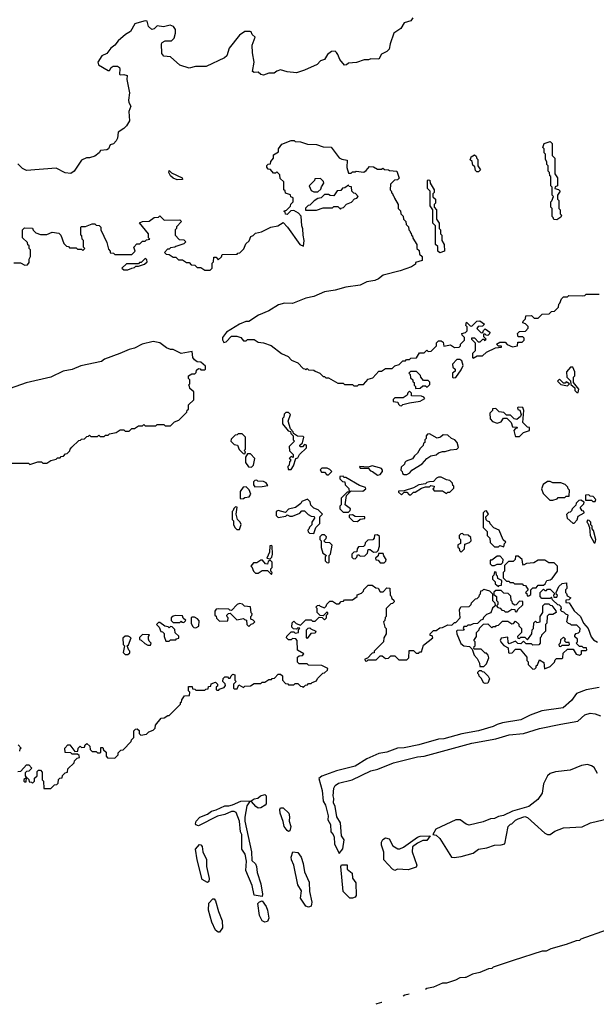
# Model space of a CAD drawing. Extents: x 2106670 to 2323771, y 35271 to 224896.
# Tile 27 of 256: x 2149529 to 2153872, y 43657 to 51066. Entities that reach past the tile are written whole.
import ezdxf

# ---------------------------------------------------------------- set-up
doc = ezdxf.new("R2010")
doc.units = 0

msp = doc.modelspace()

# ---------------------------------------------------------------- linework, layer by layer
at = {"layer": '0CON20XD'}
for points in [[(2152491.2, 51078.8), (2152475, 51056.7), (2152425, 51042.5), (2152399.3, 51000.7), (2152347.5, 50965), (2152320, 50885), (2152312.5, 50845), (2152295, 50827.5), (2152253.6, 50806.4), (2152235, 50770), (2152175, 50772.5), (2152157, 50763), (2152125, 50762.5), (2152065, 50743.3), (2152005, 50737.5), (2151990, 50725), (2151975, 50723.3), (2151940, 50765), (2151926.7, 50805), (2151915, 50820), (2151905, 50830), (2151877, 50827), (2151847.5, 50805), (2151825, 50767.5), (2151795, 50756.7), (2151770.9, 50729.1), (2151675, 50686.7), (2151615, 50666.7), (2151545, 50673.3), (2151495, 50687.5), (2151465, 50677.5), (2151445, 50662.5), (2151405, 50662.5), (2151365, 50647.5), (2151345, 50652.5), (2151325, 50670), (2151295, 50667.5), (2151282.5, 50675), (2151296.2, 50745), (2151283.2, 50816.8), (2151280, 50875), (2151304, 50934), (2151280, 50955), (2151273.3, 50973.3), (2151266.4, 50976.4), (2151224.3, 50975.7), (2151185, 50949.2), (2151107.7, 50852.3), (2151088.8, 50795), (2151072.3, 50777.7), (2150935, 50714), (2150852.7, 50712.7), (2150805, 50700.6), (2150734.4, 50724.4), (2150666.1, 50786.1), (2150615, 50792.5), (2150601.2, 50811.2), (2150596.4, 50883.6), (2150603.8, 50895), (2150625, 50905.8), (2150672.3, 50907.7), (2150693.9, 50926.1), (2150703.3, 50965), (2150703, 50993), (2150687.5, 51015), (2150663.6, 51023.6), (2150611.7, 51011.7), (2150565, 51020), (2150543.2, 50996.8), (2150525, 50993.1), (2150499.4, 51015), (2150490, 51055), (2150475, 51056.2), (2150410.7, 51039.3), (2150397.5, 51035), (2150364.2, 50975.8), (2150325.9, 50954.1), (2150272.3, 50907.7), (2150245, 50873.3), (2150215, 50852.5), (2150185, 50812.5), (2150147.5, 50795), (2150117.5, 50745), (2150122.5, 50725), (2150196.7, 50683.3), (2150206.4, 50683.6), (2150218, 50705), (2150233.8, 50715), (2150266.2, 50715), (2150280.8, 50705), (2150284.2, 50695), (2150280, 50655), (2150285, 50650), (2150315, 50652.5), (2150340, 50645), (2150337.5, 50615), (2150356.7, 50515), (2150349.3, 50459.3), (2150352, 50442), (2150367.5, 50415), (2150352.5, 50375), (2150357.5, 50305), (2150335, 50267.5), (2150315, 50247.5), (2150270, 50220), (2150267.1, 50175), (2150256.8, 50153.2), (2150235, 50132.5), (2150210, 50125), (2150197.5, 50095), (2150185, 50087.5), (2150138.3, 50081.7), (2150127.5, 50065), (2150095, 50040), (2150055, 50027.5), (2150033, 50027), (2149995, 50010), (2149940, 49925), (2149915, 49907.5), (2149873, 49913), (2149805, 49947.5), (2149580.7, 49930.7), (2149550, 49945), (2149515, 49980)], [(2149485, 49237.5), (2149535, 49236), (2149567.5, 49217.5), (2149589.3, 49220.7), (2149601.7, 49238.3), (2149600, 49265), (2149610, 49285), (2149610, 49335), (2149600, 49345), (2149600, 49365), (2149591.7, 49371.7), (2149588.3, 49388.3), (2149550, 49425), (2149550, 49485), (2149565, 49500), (2149625, 49497.5), (2149631.7, 49481.7), (2149651.7, 49461.7), (2149685, 49450), (2149735, 49450), (2149775, 49467.5), (2149825, 49460), (2149840, 49445), (2149861.7, 49381.7), (2149881.7, 49361.7), (2149898.3, 49358.3), (2149905, 49350), (2149955, 49350), (2149965, 49340), (2149995, 49340), (2150005, 49330), (2150020, 49345), (2150010, 49355), (2150010, 49405), (2150000, 49415), (2149998.3, 49438.3), (2149990, 49445), (2149990, 49505), (2149995, 49510), (2150025, 49510), (2150075, 49530), (2150095, 49530), (2150105, 49520), (2150128.3, 49518.3), (2150140, 49505), (2150140, 49485), (2150185, 49390), (2150198.3, 49338.3), (2150210, 49325), (2150211.7, 49311.7), (2150235, 49310), (2150245, 49300), (2150375, 49300), (2150400, 49325), (2150390, 49355), (2150411.7, 49378.3), (2150435, 49380), (2150455, 49400), (2150475, 49400), (2150485, 49410), (2150510, 49415), (2150500, 49425), (2150500, 49455), (2150431.7, 49538.3), (2150455, 49547.5), (2150505, 49550), (2150541.7, 49578.3), (2150575, 49580), (2150585, 49590), (2150618.3, 49558.3), (2150735, 49560), (2150748.3, 49548.3), (2150711.7, 49508.3), (2150710, 49495), (2150700, 49485), (2150700, 49445), (2150731.7, 49411.7), (2150765, 49410), (2150780, 49395), (2150765, 49380), (2150705, 49360), (2150697, 49353), (2150665, 49350), (2150655, 49340), (2150641.7, 49338.3), (2150620, 49315), (2150631.7, 49301.7), (2150655, 49300), (2150685, 49280), (2150705, 49280), (2150725, 49260), (2150755, 49260), (2150785, 49240), (2150805, 49240), (2150821.7, 49221.7), (2150848.3, 49218.3), (2150865, 49200), (2150895, 49200), (2150925, 49180), (2150965, 49180), (2150980, 49195), (2150980, 49235), (2150990, 49245), (2150991.7, 49278.3), (2151008.3, 49278.3), (2151025, 49260), (2151048.3, 49281.7), (2151055, 49300), (2151168.3, 49301.7), (2151171.7, 49308.3), (2151188.3, 49311.7), (2151218.3, 49341.7), (2151231.7, 49378.3), (2151258.3, 49401.7), (2151270, 49435), (2151288.3, 49441.7), (2151305, 49460), (2151351.7, 49468.3), (2151420, 49505), (2151474.2, 49515.8), (2151515, 49540), (2151547.5, 49505), (2151640, 49375), (2151668.3, 49361.7), (2151672.5, 49405), (2151663.3, 49445), (2151661.7, 49491.7), (2151653.3, 49515), (2151648.3, 49588.3), (2151630, 49610), (2151595, 49630), (2151571.7, 49628.3), (2151545, 49600), (2151531.7, 49601.7), (2151528.3, 49618.3), (2151520, 49625), (2151538.3, 49631.7), (2151568.3, 49661.7), (2151571.7, 49678.3), (2151590, 49695), (2151590, 49725), (2151571.7, 49731.7), (2151568.3, 49748.3), (2151531.7, 49761.7), (2151528.3, 49778.3), (2151520, 49785), (2151520, 49845), (2151491.7, 49871.7), (2151488.3, 49898.3), (2151465, 49920), (2151455, 49910), (2151441.7, 49911.7), (2151418.3, 49938.3), (2151401.7, 49941.7), (2151390, 49955), (2151391.7, 49968.3), (2151401.7, 49978.3), (2151418.3, 49981.7), (2151421.7, 49998.3), (2151440, 50025), (2151441.7, 50048.3), (2151478.3, 50071.7), (2151480, 50095), (2151505, 50130), (2151575, 50157.5), (2151596.4, 50156.4), (2151605, 50150), (2151645, 50146.7), (2151698.3, 50128.3), (2151765, 50126.7), (2151815, 50110), (2151875, 50107.5), (2151935, 50027.5), (2151955, 50016.7), (2151995, 50010), (2151992.5, 49952.5), (2152005, 49910), (2152025, 49910), (2152035, 49920), (2152055, 49920), (2152063.8, 49926.2), (2152121.7, 49918.3), (2152140, 49930), (2152165, 49960), (2152195, 49957.5), (2152225, 49940), (2152255, 49940), (2152265, 49947.5), (2152278.3, 49938.3), (2152306.4, 49936.4), (2152315, 49930), (2152370, 49925), (2152387.5, 49872.5), (2152375, 49860), (2152351.7, 49858.3), (2152321.7, 49828.3), (2152320, 49785), (2152328.3, 49778.3), (2152331.7, 49761.7), (2152338.3, 49758.3), (2152341.7, 49741.7), (2152348.3, 49738.3), (2152351.7, 49721.7), (2152380, 49675), (2152380, 49645), (2152398.3, 49628.3), (2152400, 49605), (2152418.3, 49588.3), (2152420, 49565), (2152438.3, 49548.3), (2152440, 49525), (2152458.3, 49508.3), (2152460, 49485), (2152468.3, 49478.3), (2152471.7, 49461.7), (2152478.3, 49458.3), (2152481.7, 49441.7), (2152488.3, 49438.3), (2152491.7, 49421.7), (2152520, 49375), (2152520, 49345), (2152538.3, 49328.3), (2152541.7, 49301.7), (2152560, 49285), (2152560, 49255), (2152511.7, 49238.3), (2152510, 49225), (2152480, 49205), (2152395, 49175.8), (2152266.1, 49143.9), (2152232.5, 49115), (2152205, 49104.2), (2152145, 49094.2), (2152095, 49068.9), (2151985, 49053.9), (2151905, 49031.4), (2151825, 49017.5), (2151745, 48982.3), (2151685, 48969.5), (2151585, 48930), (2151525, 48933.1), (2151479.1, 48920.9), (2151405.3, 48874.6), (2151327.5, 48842.5), (2151256.1, 48793.9), (2151233.9, 48793.9), (2151183.8, 48775), (2151086.7, 48715), (2151056, 48675), (2151055.9, 48655.9), (2151067.5, 48637.5), (2151085, 48642.5), (2151125, 48684.2), (2151165, 48685.7), (2151194.1, 48674.1), (2151215, 48650), (2151235, 48650), (2151245, 48660), (2151295, 48660), (2151325, 48640), (2151365, 48634), (2151423.9, 48613.9), (2151502.5, 48555), (2151551.2, 48531.2), (2151577.5, 48505), (2151623.3, 48483.3), (2151665, 48440), (2151678.3, 48438.3), (2151685, 48430), (2151695, 48440), (2151705, 48430), (2151745, 48427.5), (2151755, 48420), (2151790, 48405), (2151815, 48380), (2151825, 48380), (2151835, 48370), (2151855, 48370), (2151925, 48330), (2151965, 48330), (2151975, 48320), (2152035, 48320), (2152045, 48310), (2152075, 48310), (2152085, 48320), (2152118.3, 48321.7), (2152155, 48360), (2152188.3, 48371.7), (2152235, 48420), (2152255, 48420), (2152285, 48440), (2152335, 48440), (2152355, 48460), (2152388.3, 48471.7), (2152415, 48500), (2152435, 48500), (2152441.7, 48508.3), (2152465, 48510), (2152475, 48520), (2152518.3, 48521.7), (2152541.7, 48558.3), (2152575, 48560), (2152595, 48580), (2152605, 48570), (2152628.3, 48571.7), (2152668.3, 48611.7), (2152670, 48635), (2152685, 48650), (2152705, 48650), (2152718.3, 48638.3), (2152725, 48610), (2152775, 48620), (2152805, 48600), (2152838.3, 48601.7), (2152848.3, 48611.7), (2152850, 48625), (2152880, 48655), (2152880, 48675), (2152861.7, 48691.7), (2152860, 48705), (2152888.3, 48711.7), (2152900, 48725), (2152900, 48755), (2152890, 48765), (2152895, 48790), (2152921.7, 48761.7), (2152935, 48760), (2152971.7, 48798.3), (2152995, 48800), (2153030, 48775), (2153015, 48760), (2152981.7, 48758.3), (2152971.7, 48741.7), (2153005, 48710), (2153018.3, 48711.7), (2153021.7, 48728.3), (2153035, 48740), (2153070, 48715), (2153068.3, 48701.7), (2153055, 48690), (2153041.7, 48691.7), (2153035, 48700), (2153021.7, 48698.3), (2153021.7, 48681.7), (2153040, 48665), (2153035, 48650), (2153028.3, 48658.3), (2153015, 48660), (2152995, 48640), (2152985, 48640), (2152958.3, 48668.3), (2152931.7, 48668.3), (2152931.7, 48661.7), (2152960, 48635), (2152960, 48575), (2152940, 48555), (2152940, 48525), (2152945, 48520), (2152975, 48537.5), (2153015, 48536.7), (2153046.1, 48563.9), (2153113, 48597), (2153158.3, 48601.7), (2153158.3, 48608.3), (2153135, 48610), (2153120, 48625), (2153145, 48640), (2153185, 48640), (2153201.7, 48621.7), (2153240, 48605), (2153278.3, 48611.7), (2153281.7, 48638.3), (2153315, 48640), (2153330, 48655), (2153328.3, 48668.3), (2153318.3, 48678.3), (2153285, 48680), (2153280, 48705)], [(2153575, 49560), (2153551.7, 49561.7), (2153548.3, 49578.3), (2153540, 49585), (2153540, 49645), (2153530, 49655), (2153530, 49695), (2153538.3, 49701.7), (2153550, 49735), (2153540, 49745), (2153540, 49805), (2153530, 49815), (2153530, 49885), (2153521.7, 49891.7), (2153520, 49915), (2153510, 49925), (2153510, 49965), (2153500, 49975), (2153500, 49995), (2153490, 50015), (2153490, 50055), (2153480, 50065), (2153480, 50095), (2153470, 50105), (2153480, 50135), (2153525, 50150), (2153540, 50135), (2153540, 50045), (2153560, 50025), (2153560, 49905), (2153580, 49875), (2153580, 49815), (2153561.7, 49808.3), (2153560, 49795), (2153588.3, 49788.3), (2153600, 49775), (2153580, 49745), (2153580, 49715), (2153590, 49705), (2153590, 49645), (2153600, 49635), (2153600, 49605), (2153610, 49595), (2153605, 49580), (2153575, 49560)], [(2152985, 49920), (2152971.7, 49921.7), (2152961.7, 49931.7), (2152958.3, 49958.3), (2152941.7, 49971.7), (2152938.3, 49998.3), (2152920, 50015), (2152928.3, 50021.7), (2152930, 50035), (2152955, 50050), (2152968.3, 50038.3), (2152971.7, 50021.7), (2152980, 50015), (2152980, 49965), (2153000, 49935), (2152985, 49920)], [(2150715, 49861.2), (2150685, 49872.5), (2150665, 49890), (2150653.3, 49915), (2150655, 49930), (2150672.5, 49912.5), (2150752.5, 49875), (2150755, 49864.3), (2150715, 49861.2)], [(2151775, 49770), (2151798.3, 49791.7), (2151801.7, 49808.3), (2151820, 49835), (2151818.3, 49848.3), (2151795, 49870), (2151751.7, 49868.3), (2151750, 49855), (2151710, 49815), (2151725, 49780), (2151745, 49770), (2151775, 49770)], [(2151681.7, 49631.7), (2151765, 49632.5), (2151815, 49650), (2151885, 49650), (2151895, 49660), (2151925, 49660), (2151945, 49640), (2151951.7, 49648.3), (2151968.3, 49651.7), (2151991.7, 49678.3), (2152028.3, 49691.7), (2152051.7, 49718.3), (2152068.3, 49721.7), (2152080, 49735), (2152058.3, 49758.3), (2152045, 49760), (2152030, 49775), (2152028.3, 49808.3), (2152011.7, 49811.7), (2152005, 49820), (2151978.3, 49801.7), (2151961.7, 49798.3), (2151948.3, 49781.7), (2151921.7, 49778.3), (2151895, 49740), (2151868.3, 49741.7), (2151855, 49750), (2151825, 49750), (2151800, 49725), (2151775, 49720), (2151746.7, 49703.3), (2151715, 49670), (2151701.7, 49668.3), (2151681.7, 49648.3), (2151681.7, 49631.7)], [(2152695, 49312.5), (2152680, 49325), (2152678.3, 49358.3), (2152660, 49375), (2152660, 49515), (2152640, 49535), (2152640, 49635), (2152620, 49665), (2152620, 49775), (2152600, 49795), (2152600, 49855), (2152605, 49860), (2152618.3, 49858.3), (2152620, 49835), (2152650, 49785), (2152650, 49765), (2152640, 49755), (2152641.7, 49731.7), (2152660, 49715), (2152660, 49685), (2152650, 49675), (2152650, 49655), (2152670, 49635), (2152670, 49565), (2152690, 49535), (2152690, 49495), (2152700, 49485), (2152700, 49455), (2152710, 49445), (2152710, 49405), (2152727.5, 49375), (2152730, 49325), (2152695, 49312.5)], [(2150345, 49182.5), (2150373, 49197), (2150395, 49200), (2150405, 49210), (2150425, 49210), (2150470, 49225), (2150490, 49245), (2150488.3, 49258.3), (2150475, 49270), (2150445, 49240), (2150431.7, 49238.3), (2150425, 49230), (2150335, 49230), (2150300, 49195), (2150313.6, 49183.6), (2150345, 49182.5)], [(2153280, 48705), (2153295, 48720), (2153338.3, 48721.7), (2153360, 48745), (2153358.3, 48758.3), (2153338.3, 48778.3), (2153320, 48785), (2153321.7, 48798.3), (2153340, 48815), (2153341.7, 48838.3), (2153385, 48840), (2153405, 48820), (2153435, 48820), (2153465, 48850), (2153518.3, 48851.7), (2153535, 48870), (2153558.3, 48871.7), (2153588.3, 48901.7), (2153590, 48925), (2153598.3, 48931.7), (2153610, 48965), (2153625, 48980), (2153655, 48980), (2153665, 48990), (2153765, 48987.5), (2153785, 48990), (2153795, 49000), (2153895, 49000)], [(2149465, 47730), (2149595, 47730), (2149605, 47720), (2149665, 47740), (2149695, 47740), (2149705, 47730), (2149735, 47730), (2149765, 47750), (2149805, 47760), (2149815, 47770), (2149835, 47770), (2149841.7, 47778.3), (2149858.3, 47781.7), (2149875, 47800), (2149888.3, 47801.7), (2149908.3, 47821.7), (2149910, 47835), (2149921.7, 47848.3), (2149975, 47900), (2149988.3, 47901.7), (2149995, 47910), (2150018.3, 47911.7), (2150035, 47930), (2150048.3, 47931.7), (2150055, 47940), (2150065, 47930), (2150115, 47930), (2150125, 47940), (2150135, 47930), (2150165, 47930), (2150175, 47940), (2150195, 47940), (2150205, 47950), (2150255, 47960), (2150285, 47980), (2150315, 47980), (2150325, 47970), (2150355, 47970), (2150375, 47990), (2150395, 47990), (2150425, 48010), (2150455, 48010), (2150465, 48020), (2150475, 48010), (2150555, 48010), (2150565, 48020), (2150615, 48020), (2150625, 48010), (2150665, 48010), (2150695, 48040), (2150728.3, 48051.7), (2150788.3, 48111.7), (2150791.7, 48128.3), (2150800, 48135), (2150801.7, 48168.3), (2150840, 48205), (2150840, 48265), (2150811.7, 48291.7), (2150808.3, 48308.3), (2150800, 48315), (2150810, 48325), (2150810, 48355), (2150800, 48365), (2150800, 48385), (2150825, 48400), (2150848.3, 48401.7), (2150858.3, 48411.7), (2150861.7, 48428.3), (2150875, 48440), (2150888.3, 48438.3), (2150895, 48430), (2150925, 48430), (2150930, 48435), (2150928.3, 48458.3), (2150895, 48490), (2150865, 48492.5), (2150846.7, 48506.7), (2150833.3, 48525), (2150828.3, 48568.3), (2150745, 48553.3), (2150685, 48583.3), (2150665, 48583.8), (2150635, 48597.1), (2150584.2, 48634.2), (2150535, 48644), (2150452.5, 48625), (2150395, 48593.8), (2150355, 48584), (2150283.3, 48553.3), (2150168.1, 48511.9), (2150145, 48494), (2149988.9, 48461.1), (2149925, 48434.3), (2149857.9, 48422.1), (2149765, 48377.1), (2149577.4, 48332.6), (2149415, 48276.2)], [(2152795, 48370), (2152815, 48372.5), (2152855, 48430), (2152870, 48465), (2152858.3, 48498.3), (2152845, 48510), (2152821.7, 48508.3), (2152790, 48475), (2152791.7, 48451.7), (2152810, 48435), (2152808.3, 48421.7), (2152790, 48405), (2152790, 48375), (2152795, 48370)], [(2152511.7, 48291.7), (2152545, 48292.5), (2152565, 48310), (2152585, 48310), (2152598.3, 48301.7), (2152618.3, 48321.7), (2152618.3, 48338.3), (2152605, 48350), (2152571.7, 48351.7), (2152550, 48375), (2152548.3, 48388.3), (2152518.3, 48418.3), (2152471.7, 48418.3), (2152460, 48405), (2152470, 48395), (2152471.7, 48371.7), (2152490, 48355), (2152491.7, 48341.7), (2152500, 48335), (2152500, 48315), (2152510, 48305), (2152511.7, 48291.7)], [(2153735, 48260), (2153740, 48285), (2153700, 48335), (2153700, 48375), (2153710, 48385), (2153710, 48415), (2153695, 48450), (2153678.3, 48451.7), (2153646.7, 48415), (2153650, 48375), (2153678.3, 48348.3), (2153681.7, 48321.7), (2153710, 48295), (2153710, 48275), (2153725, 48260), (2153735, 48260)], [(2153655, 48310), (2153670, 48325), (2153645, 48340), (2153638.3, 48331.7), (2153625, 48330), (2153595, 48360), (2153580, 48345), (2153605, 48320), (2153655, 48310)], [(2152405, 48160), (2152415, 48170), (2152465, 48183.3), (2152545, 48196.2), (2152580, 48215), (2152573.8, 48225), (2152555, 48234), (2152480, 48235), (2152480, 48255), (2152465, 48270), (2152451.7, 48258.3), (2152448.3, 48241.7), (2152418.3, 48221.7), (2152355, 48220), (2152341.7, 48208.3), (2152341.7, 48191.7), (2152378.3, 48188.3), (2152381.7, 48171.7), (2152391.7, 48161.7), (2152405, 48160)], [(2151575, 47680), (2151591.7, 47708.3), (2151610, 47765), (2151625, 47770), (2151637, 47793), (2151690, 47845), (2151690, 47865), (2151675, 47870), (2151658.3, 47851.7), (2151641.7, 47851.7), (2151640, 47865), (2151658.3, 47881.7), (2151670, 47925), (2151665, 47930), (2151623, 47933), (2151591.7, 47951.7), (2151590, 47965), (2151568.3, 47988.3), (2151552.5, 48045), (2151570, 48095), (2151555, 48110), (2151535, 48110), (2151521.7, 48098.3), (2151520, 48075), (2151510, 48065), (2151510, 48025), (2151551.7, 47971.7), (2151568.3, 47968.3), (2151571.7, 47951.7), (2151590, 47935), (2151590, 47905), (2151600, 47895), (2151560, 47855), (2151561.7, 47821.7), (2151590, 47795), (2151588.3, 47771.7), (2151575, 47780), (2151560, 47765), (2151568.3, 47758.3), (2151570, 47745), (2151561.7, 47738.3), (2151560, 47715), (2151550, 47705), (2151551.7, 47681.7), (2151575, 47680)], [(2153295, 47930), (2153325, 47960), (2153370, 47975), (2153368.3, 47998.3), (2153355, 48000), (2153320, 48035), (2153327.5, 48125), (2153318.3, 48148.3), (2153285, 48150), (2153280, 48145), (2153281.7, 48131.7), (2153296.7, 48126.7), (2153307.5, 48095), (2153301.2, 48078.8), (2153275, 48057.5), (2153253, 48063), (2153225, 48090), (2153195, 48090), (2153175, 48110), (2153140, 48115), (2153115, 48140), (2153091.7, 48138.3), (2153090, 48125), (2153070, 48105), (2153071.7, 48061.7), (2153091.7, 48041.7), (2153125, 48030), (2153155, 48040), (2153173.3, 48066.7), (2153198.3, 48068.3), (2153230, 48035), (2153241.7, 48001.7), (2153275, 48000), (2153280, 47995), (2153261.7, 47988.3), (2153250, 47975), (2153260, 47935), (2153265, 47930), (2153295, 47930)], [(2151225, 47800), (2151230, 47815), (2151220, 47825), (2151230, 47835), (2151230, 47925), (2151205, 47950), (2151175, 47950), (2151168.3, 47941.7), (2151151.7, 47938.3), (2151121.7, 47908.3), (2151120, 47895), (2151145, 47870), (2151170, 47865), (2151181.7, 47831.7), (2151211.7, 47801.7), (2151225, 47800)], [(2152425, 47643.3), (2152445, 47644.2), (2152468.8, 47655), (2152483.6, 47676.4), (2152560, 47725), (2152596, 47764), (2152625, 47783.8), (2152665, 47792.5), (2152685, 47807.5), (2152715, 47817.5), (2152735, 47816.7), (2152775, 47830), (2152822.5, 47835), (2152833.6, 47846.4), (2152823.8, 47885), (2152806.2, 47905), (2152782.5, 47915), (2152755, 47940), (2152718.3, 47941.7), (2152700, 47925), (2152675, 47917.5), (2152615, 47950), (2152601.7, 47948.3), (2152590, 47935), (2152590, 47915), (2152580, 47905), (2152580, 47885), (2152571.7, 47878.3), (2152568.3, 47861.7), (2152545, 47840), (2152526.1, 47803.9), (2152502.5, 47785), (2152488.3, 47761.7), (2152440, 47745), (2152430, 47735), (2152428.3, 47721.7), (2152401.7, 47698.3), (2152400, 47675), (2152410, 47665), (2152411.7, 47651.7), (2152425, 47643.3)], [(2151275, 47700), (2151290, 47715), (2151300, 47765), (2151268.3, 47798.3), (2151245, 47800), (2151230, 47775), (2151230, 47735), (2151251.7, 47701.7), (2151275, 47700)], [(2151855, 47640), (2151880, 47665), (2151865, 47680), (2151845, 47690), (2151805, 47690), (2151791.7, 47678.3), (2151801.7, 47661.7), (2151825, 47660), (2151841.7, 47641.7), (2151855, 47640)], [(2152225, 47637.5), (2152245, 47642.5), (2152262.5, 47665), (2152262.5, 47675), (2152255, 47687.5), (2152240, 47695), (2152185, 47708.6), (2152155, 47700), (2152090, 47705), (2152095, 47690), (2152155, 47690), (2152171.7, 47671.7), (2152187, 47667), (2152225, 47637.5)], [(2151301.7, 47551.7), (2151355, 47553.3), (2151398.3, 47561.7), (2151385, 47580), (2151365, 47590), (2151323, 47593), (2151315, 47600), (2151301.7, 47598.3), (2151291.7, 47588.3), (2151290, 47565), (2151301.7, 47551.7)], [(2152015, 47510), (2152025, 47520), (2152115, 47518.8), (2152136.2, 47535), (2152133.3, 47545), (2152090, 47560), (2151985, 47620), (2151971.7, 47621.7), (2151965, 47630), (2151941.7, 47628.3), (2151941.7, 47611.7), (2151961.7, 47591.7), (2151978.3, 47588.3), (2151980, 47565), (2152008.3, 47538.3), (2152010, 47510), (2152015, 47510)], [(2152475, 47490), (2152495, 47510), (2152508.3, 47511.7), (2152555, 47540), (2152585, 47550), (2152615, 47550), (2152625, 47560), (2152650, 47555), (2152648.3, 47541.7), (2152640, 47535), (2152651.7, 47521.7), (2152715, 47520), (2152745, 47500), (2152755, 47510), (2152768.3, 47511.7), (2152798.3, 47541.7), (2152800, 47555), (2152791.7, 47561.7), (2152788.3, 47578.3), (2152768.3, 47598.3), (2152745, 47602.5), (2152705, 47622.5), (2152685, 47623.3), (2152667.5, 47615), (2152645, 47590), (2152615, 47588.8), (2152595, 47582.5), (2152585, 47572.5), (2152535, 47566.7), (2152495, 47542.5), (2152425, 47520), (2152381.7, 47518.3), (2152381.7, 47511.7), (2152405, 47490), (2152425, 47510), (2152445, 47510), (2152461.7, 47491.7), (2152475, 47490)], [(2153545, 47450), (2153578.3, 47461.7), (2153585, 47470), (2153635, 47470), (2153645, 47480), (2153668.3, 47481.7), (2153670, 47525), (2153660, 47535), (2153658.3, 47548.3), (2153638.3, 47568.3), (2153605, 47580), (2153545, 47580), (2153525, 47590), (2153505, 47590), (2153471.7, 47568.3), (2153460, 47535), (2153471.7, 47501.7), (2153521.7, 47451.7), (2153545, 47450)], [(2151195, 47460), (2151215, 47462.5), (2151225, 47470), (2151257.5, 47475), (2151270, 47495), (2151258.3, 47528.3), (2151235, 47550), (2151211.7, 47548.3), (2151190, 47515), (2151190, 47465), (2151195, 47460)], [(2152005, 47360), (2152018.3, 47371.7), (2152020, 47385), (2151980, 47415), (2151990, 47485), (2152010, 47505), (2152010, 47510), (2151995, 47510), (2151950, 47465), (2151950, 47415), (2151940, 47405), (2151940, 47385), (2151965, 47360), (2152005, 47360)], [(2153865, 47440), (2153870, 47455), (2153848.3, 47478.3), (2153825, 47480), (2153815, 47490), (2153791.7, 47488.3), (2153791.7, 47451.7), (2153835, 47450), (2153845, 47440), (2153865, 47440)], [(2151745, 47200), (2151760, 47245), (2151790, 47275), (2151790, 47325), (2151810, 47345), (2151778.3, 47378.3), (2151745, 47390), (2151721.7, 47411.7), (2151718.3, 47438.3), (2151698.3, 47458.3), (2151655, 47440), (2151647.5, 47425), (2151605.8, 47394.2), (2151555, 47382.5), (2151531.7, 47358.3), (2151475, 47372.5), (2151460, 47365), (2151460, 47335), (2151475, 47320), (2151535, 47330), (2151545, 47340), (2151565, 47330), (2151585, 47330), (2151638.3, 47351.7), (2151655, 47370), (2151675, 47370), (2151701.7, 47341.7), (2151725, 47330), (2151748.3, 47328.3), (2151750, 47315), (2151730, 47285), (2151730, 47265), (2151711.7, 47248.3), (2151708.3, 47231.7), (2151700, 47225), (2151701.7, 47211.7), (2151711.7, 47201.7), (2151745, 47200)], [(2153705, 47277.5), (2153728.3, 47301.7), (2153735, 47330), (2153780, 47355), (2153778.3, 47368.3), (2153765, 47370), (2153750, 47395), (2153778.3, 47421.7), (2153780, 47435), (2153755, 47450), (2153741.7, 47448.3), (2153721.7, 47428.3), (2153718.3, 47411.7), (2153690, 47385), (2153685, 47370), (2153675, 47360), (2153661.7, 47358.3), (2153648.3, 47341.7), (2153653.3, 47315), (2153695, 47277.5), (2153705, 47277.5)], [(2151185, 47230), (2151196.4, 47266.4), (2151190, 47285), (2151170, 47305), (2151160, 47345), (2151167.5, 47397.5), (2151155, 47400), (2151141.7, 47388.3), (2151138.3, 47371.7), (2151130, 47365), (2151130, 47305), (2151140, 47295), (2151140, 47265), (2151151.7, 47241.7), (2151165, 47230), (2151185, 47230)], [(2153175, 47100), (2153180, 47125), (2153190, 47135), (2153171.7, 47151.7), (2153140, 47225), (2153101.7, 47241.7), (2153071.7, 47271.7), (2153068.3, 47288.3), (2153051.7, 47291.7), (2153041.7, 47301.7), (2153040, 47325), (2153060, 47345), (2153045, 47370), (2153031.7, 47368.3), (2153020, 47355), (2153020, 47245), (2153050, 47215), (2153050, 47185), (2153070, 47165), (2153071.7, 47131.7), (2153105, 47100), (2153135, 47100), (2153145, 47110), (2153175, 47100)], [(2152075, 47290), (2152093, 47307), (2152128.3, 47311.7), (2152130, 47325), (2152057, 47327), (2152035, 47340), (2152011.7, 47338.3), (2152011.7, 47321.7), (2152041.7, 47291.7), (2152075, 47290)], [(2153865, 47130), (2153870, 47155), (2153851.7, 47221.7), (2153840, 47235), (2153840, 47255), (2153830, 47265), (2153830, 47285), (2153818.3, 47298.3), (2153805, 47300), (2153800, 47285), (2153808.3, 47278.3), (2153820, 47245), (2153826, 47185), (2153855, 47130), (2153865, 47130)], [(2152855, 47060), (2152880, 47085), (2152881.7, 47118.3), (2152918.3, 47131.7), (2152930, 47145), (2152928.3, 47168.3), (2152908.3, 47188.3), (2152875, 47190), (2152865, 47200), (2152851.7, 47198.3), (2152840, 47185), (2152840, 47165), (2152850, 47155), (2152850, 47125), (2152830, 47115), (2152830, 47095), (2152838.3, 47088.3), (2152841.7, 47071.7), (2152855, 47060)], [(2151855, 46980), (2151860, 46985), (2151860, 47035), (2151870, 47045), (2151883, 47113), (2151865, 47130), (2151831.7, 47131.7), (2151820, 47145), (2151838.3, 47161.7), (2151840, 47175), (2151825, 47190), (2151805, 47190), (2151790, 47175), (2151790, 47155), (2151800, 47145), (2151800, 47095), (2151811.7, 47051.7), (2151840, 47035), (2151830, 47025), (2151830, 46995), (2151841.7, 46981.7), (2151855, 46980)], [(2152055, 47010), (2152068.3, 47021.7), (2152075, 47040), (2152085, 47040), (2152095, 47030), (2152128.3, 47031.7), (2152148.3, 47051.7), (2152155, 47080), (2152168.3, 47078.3), (2152195, 47060), (2152218.3, 47061.7), (2152228.3, 47071.7), (2152240, 47105), (2152238.3, 47178.3), (2152225, 47190), (2152201.7, 47188.3), (2152200, 47165), (2152188.3, 47151.7), (2152151.7, 47148.3), (2152131.7, 47128.3), (2152128.3, 47111.7), (2152118.3, 47101.7), (2152081.7, 47098.3), (2152070, 47085), (2152068.3, 47061.7), (2152045, 47060), (2152030, 47045), (2152031.7, 47021.7), (2152041.7, 47011.7), (2152055, 47010)], [(2151415, 47010), (2151428.3, 47021.7), (2151432.5, 47045), (2151430, 47105), (2151425, 47110), (2151412.5, 47107.5), (2151412, 47058), (2151390, 47015), (2151415, 47010)], [(2152275, 46980), (2152288.3, 46991.7), (2152290, 47005), (2152271.7, 47031.7), (2152268.3, 47048.3), (2152231.7, 47048.3), (2152228.3, 47031.7), (2152210, 47015), (2152211.7, 47001.7), (2152228.3, 46998.3), (2152245, 46980), (2152275, 46980)], [(2151425, 46890), (2151430, 46905), (2151420, 46915), (2151420, 46935), (2151430, 46945), (2151430, 46985), (2151415, 47000), (2151401.7, 46988.3), (2151395, 46970), (2151381.7, 46971.7), (2151358.3, 46998.3), (2151345, 47000), (2151315, 46980), (2151291.7, 46978.3), (2151270, 46955), (2151278.3, 46948.3), (2151290, 46915), (2151305, 46900), (2151325, 46900), (2151355, 46920), (2151395, 46920), (2151425, 46890)], [(2153105, 46960), (2153125, 46970), (2153155, 46970), (2153168.3, 46981.7), (2153170, 47005), (2153148.3, 47028.3), (2153125, 47030), (2153085, 47000), (2153071.7, 46998.3), (2153071.7, 46971.7), (2153085, 46960), (2153105, 46960)], [(2153365, 46730), (2153378.3, 46741.7), (2153380, 46775), (2153395, 46790), (2153418.3, 46791.7), (2153435, 46810), (2153475, 46810), (2153488.3, 46821.7), (2153500, 46845), (2153525, 46850), (2153540, 46860), (2153580, 46915), (2153580, 46955), (2153555, 46980), (2153515, 46980), (2153485, 47000), (2153435, 47000), (2153401.7, 46978.3), (2153346, 46974), (2153325, 46962.5), (2153318.3, 46968.3), (2153313.3, 47005), (2153285, 47030), (2153265, 47030), (2153260, 47005), (2153245, 46990), (2153211.7, 46988.3), (2153181.7, 46958.3), (2153180, 46915), (2153170, 46905), (2153170, 46865), (2153195, 46840), (2153215, 46840), (2153221.7, 46831.7), (2153245, 46830), (2153255, 46820), (2153315, 46820), (2153321.7, 46811.7), (2153338.3, 46808.3), (2153360, 46775), (2153340, 46755), (2153348.3, 46748.3), (2153351.7, 46731.7), (2153365, 46730)], [(2153135, 46800), (2153141.7, 46808.3), (2153158.3, 46811.7), (2153160, 46845), (2153131.7, 46861.7), (2153128.3, 46878.3), (2153120, 46885), (2153118.3, 46908.3), (2153105, 46910), (2153100, 46885), (2153090, 46875), (2153090, 46855), (2153110, 46835), (2153111.7, 46821.7), (2153135, 46800)], [(2152975, 46260), (2152993.3, 46225), (2152995, 46200), (2153025, 46200), (2153045, 46220), (2153062.5, 46265), (2153057.5, 46285), (2153045, 46300), (2153035, 46300), (2153005, 46330), (2152955, 46330), (2152950, 46335), (2152951.7, 46348.3), (2152960, 46355), (2152960, 46385), (2152950, 46395), (2152970, 46425), (2152970, 46455), (2152990, 46475), (2152991.7, 46488.3), (2153021.7, 46518.3), (2153055, 46520), (2153085, 46490), (2153095, 46500), (2153115, 46500), (2153121.7, 46508.3), (2153135, 46510), (2153165, 46540), (2153205, 46540), (2153235, 46520), (2153248.3, 46521.7), (2153265, 46540), (2153288.3, 46518.3), (2153290, 46505), (2153310, 46485), (2153310, 46455), (2153280, 46425), (2153281.7, 46411.7), (2153295, 46410), (2153305, 46420), (2153335, 46420), (2153355, 46400), (2153387.5, 46445), (2153390, 46475), (2153400, 46485), (2153401.7, 46528.3), (2153415, 46540), (2153425, 46530), (2153450, 46535), (2153450, 46575), (2153470, 46605), (2153470, 46655), (2153485, 46670), (2153515, 46670), (2153525, 46660), (2153538.3, 46658.3), (2153568.3, 46618.3), (2153570, 46605), (2153545, 46590), (2153515, 46590), (2153501.7, 46578.3), (2153500, 46525), (2153490, 46515), (2153490, 46465), (2153460, 46435), (2153458.3, 46421.7), (2153450, 46415), (2153450, 46375), (2153438.3, 46361.7), (2153395, 46360), (2153385, 46370), (2153345, 46370), (2153325, 46390), (2153305, 46370), (2153281.7, 46371.7), (2153265, 46390), (2153215, 46370), (2153208.3, 46378.3), (2153205, 46420), (2153157, 46413), (2153147.5, 46395), (2153157.7, 46377.7), (2153175, 46357.5), (2153208.3, 46338.3), (2153210, 46305), (2153215, 46300), (2153238.3, 46301.7), (2153265, 46330), (2153298.3, 46328.3), (2153348.3, 46268.3), (2153350, 46245), (2153360, 46235), (2153360, 46215), (2153395, 46180), (2153408.3, 46181.7), (2153418.3, 46191.7), (2153420, 46205), (2153428.3, 46211.7), (2153445, 46250), (2153478.3, 46228.3), (2153481.7, 46181.7), (2153525, 46200), (2153558.3, 46231.7), (2153561.7, 46248.3), (2153571.7, 46258.3), (2153615, 46260), (2153620, 46265), (2153621.7, 46298.3), (2153655, 46330), (2153698.3, 46328.3), (2153721.7, 46291.7), (2153747, 46283), (2153760, 46295), (2153761.7, 46318.3), (2153795, 46320), (2153800, 46325), (2153798.3, 46338.3), (2153775, 46340), (2153765, 46350), (2153745, 46350), (2153720, 46375), (2153730, 46385), (2153730, 46405), (2153711.7, 46421.7), (2153710, 46435), (2153721.7, 46448.3), (2153738.3, 46451.7), (2153748.3, 46461.7), (2153750, 46485), (2153725, 46510), (2153685, 46510), (2153678.3, 46518.3), (2153661.7, 46521.7), (2153650, 46535), (2153660, 46585), (2153641.7, 46591.7), (2153628.3, 46608.3), (2153611.7, 46611.7), (2153601.7, 46621.7), (2153610, 46635), (2153608.3, 46648.3), (2153595, 46660), (2153581.7, 46661.7), (2153541.7, 46701.7), (2153535, 46720), (2153525, 46710), (2153461.7, 46711.7), (2153450, 46725), (2153450, 46755), (2153475, 46780), (2153485, 46770), (2153498.3, 46771.7), (2153505, 46780), (2153525, 46780), (2153560, 46745), (2153550, 46735), (2153551.7, 46721.7), (2153575, 46720), (2153580, 46735), (2153571.7, 46741.7), (2153570, 46755), (2153589.3, 46800.7), (2153615, 46822.5), (2153648.3, 46828.3), (2153650, 46785), (2153640, 46775), (2153640, 46755), (2153648.3, 46748.3), (2153651.7, 46731.7), (2153680, 46715), (2153665, 46700), (2153641.7, 46698.3), (2153641.7, 46681.7), (2153668.3, 46678.3), (2153706.7, 46616.7), (2153752.5, 46575), (2153776, 46526), (2153811.2, 46485), (2153833, 46423), (2153850.7, 46400.7), (2153882.1, 46382.1)], [(2149515, 45410), (2149538.3, 45411.7), (2149581.7, 45458.3), (2149598.3, 45458.3), (2149620, 45435), (2149598.3, 45411.7), (2149581.7, 45408.3), (2149571.7, 45398.3), (2149570, 45375), (2149580, 45360), (2149561.7, 45348.3), (2149560, 45335), (2149565, 45330), (2149578.3, 45331.7), (2149580, 45360), (2149585, 45360), (2149598.3, 45348.3), (2149601.7, 45331.7), (2149618.3, 45328.3), (2149625, 45320), (2149640, 45335), (2149641.7, 45358.3), (2149660, 45375), (2149661.7, 45408.3), (2149671.7, 45418.3), (2149685, 45420), (2149700, 45405), (2149700, 45345), (2149710, 45335), (2149711.7, 45281.7), (2149765, 45280), (2149791.7, 45308.3), (2149808.3, 45311.7), (2149818.3, 45321.7), (2149821.7, 45348.3), (2149831.7, 45358.3), (2149848.3, 45361.7), (2149851.7, 45378.3), (2149871.7, 45398.3), (2149890, 45405), (2149891.7, 45428.3), (2149940, 45475), (2149941.7, 45488.3), (2149961.7, 45508.3), (2149980, 45515), (2149978.3, 45528.3), (2149965, 45540), (2149925, 45540), (2149915, 45550), (2149871.7, 45551.7), (2149870, 45585), (2149891.7, 45608.3), (2149908.3, 45608.3), (2149945, 45560), (2149968.3, 45561.7), (2149970, 45585), (2149985, 45600), (2149995, 45590), (2150018.3, 45591.7), (2150021.7, 45608.3), (2150035, 45620), (2150058.3, 45598.3), (2150060, 45575), (2150075, 45560), (2150105, 45560), (2150115, 45550), (2150135, 45550), (2150140, 45555), (2150141.7, 45588.3), (2150155, 45590), (2150161.7, 45571.7), (2150180, 45555), (2150180, 45525), (2150191.7, 45511.7), (2150245, 45510), (2150270, 45535), (2150271.7, 45548.3), (2150291.7, 45568.3), (2150308.3, 45571.7), (2150370, 45635), (2150371.7, 45648.3), (2150390, 45665), (2150390, 45715), (2150401.7, 45728.3), (2150415, 45730), (2150428.3, 45718.3), (2150430, 45695), (2150443, 45683), (2150485, 45690), (2150501.7, 45708.3), (2150535, 45720), (2150550, 45735), (2150551.7, 45758.3), (2150595, 45810), (2150617, 45813), (2150645, 45830), (2150655, 45830), (2150740, 45915), (2150741.7, 45928.3), (2150748.3, 45931.7), (2150751.7, 45948.3), (2150771.7, 45978.3), (2150808.3, 45981.7), (2150810, 46005), (2150800, 46015), (2150801.7, 46048.3), (2150828.3, 46048.3), (2150831.7, 46031.7), (2150848.3, 46028.3), (2150855, 46020), (2150925, 46020), (2150931.7, 46028.3), (2150948.3, 46031.7), (2150951.7, 46048.3), (2150968.3, 46051.7), (2150971.7, 46068.3), (2151005, 46080), (2151020, 46065), (2151018.3, 46051.7), (2151010, 46045), (2151010, 46025), (2151015, 46020), (2151028.3, 46021.7), (2151031.7, 46028.3), (2151068.3, 46041.7), (2151080, 46055), (2151078.3, 46068.3), (2151060, 46085), (2151061.7, 46108.3), (2151075, 46120), (2151095, 46120), (2151101.7, 46111.7), (2151115, 46110), (2151121.7, 46128.3), (2151135, 46140), (2151150, 46135), (2151150, 46095), (2151160, 46085), (2151140, 46065), (2151140, 46035), (2151145, 46030), (2151168.3, 46031.7), (2151180, 46060), (2151215, 46040), (2151225, 46050), (2151267, 46053), (2151295, 46070), (2151345, 46070), (2151355, 46080), (2151375, 46080), (2151405, 46100), (2151425, 46100), (2151431.7, 46108.3), (2151448.3, 46111.7), (2151475, 46140), (2151495, 46140), (2151508.3, 46128.3), (2151510, 46095), (2151531.7, 46071.7), (2151548.3, 46068.3), (2151555, 46060), (2151595, 46060), (2151605, 46070), (2151625, 46070), (2151645, 46050), (2151658.3, 46048.3), (2151665, 46040), (2151681.7, 46058.3), (2151698.3, 46061.7), (2151705, 46070), (2151725, 46070), (2151731.7, 46078.3), (2151765, 46090), (2151771.7, 46108.3), (2151811.7, 46148.3), (2151825, 46150), (2151848.3, 46171.7), (2151850, 46185), (2151805, 46207.5), (2151705, 46210), (2151695, 46220), (2151635, 46220), (2151621.7, 46231.7), (2151621.7, 46268.3), (2151635, 46280), (2151658.3, 46281.7), (2151670, 46295), (2151621.7, 46321.7), (2151620, 46395), (2151608.3, 46408.3), (2151585, 46410), (2151575, 46400), (2151555, 46400), (2151540, 46415), (2151541.7, 46428.3), (2151575, 46460), (2151595, 46460), (2151605, 46450), (2151630, 46455), (2151630, 46475), (2151638.3, 46488.3), (2151625, 46490), (2151615, 46480), (2151591.7, 46481.7), (2151580, 46495), (2151581.7, 46528.3), (2151595, 46540), (2151611.7, 46521.7), (2151645, 46510), (2151685, 46550), (2151725, 46550), (2151735, 46540), (2151755, 46540), (2151785, 46570), (2151808.3, 46568.3), (2151825, 46550), (2151840, 46565), (2151840, 46585), (2151850, 46595), (2151850, 46605), (2151841.7, 46608.3), (2151815, 46580), (2151791.7, 46581.7), (2151770, 46605), (2151770, 46635), (2151760, 46645), (2151771.7, 46658.3), (2151785, 46660), (2151791.7, 46651.7), (2151825, 46640), (2151838.3, 46651.7), (2151841.7, 46668.3), (2151865, 46690), (2151885, 46690), (2151915, 46670), (2151935, 46670), (2151951.7, 46688.3), (2151968.3, 46691.7), (2151975, 46700), (2152035, 46700), (2152070, 46725), (2152071.7, 46738.3), (2152105, 46750), (2152120, 46765), (2152121.7, 46778.3), (2152155, 46810), (2152185, 46810), (2152211.7, 46791.7), (2152228.3, 46788.3), (2152245, 46760), (2152268.3, 46761.7), (2152295, 46790), (2152318.3, 46788.3), (2152320, 46735), (2152328.3, 46728.3), (2152331.7, 46711.7), (2152348.3, 46698.3), (2152350, 46685), (2152338.3, 46671.7), (2152325, 46670), (2152290, 46635), (2152290, 46575), (2152281.7, 46568.3), (2152280, 46545), (2152270, 46535), (2152280, 46495), (2152290, 46485), (2152290, 46445), (2152272.5, 46415), (2152270, 46385), (2152200, 46315), (2152198.3, 46301.7), (2152185, 46300), (2152148.3, 46261.7), (2152130, 46255), (2152131.7, 46241.7), (2152145, 46240), (2152155, 46250), (2152215, 46250), (2152245, 46280), (2152258.3, 46278.3), (2152285, 46260), (2152308.3, 46261.7), (2152325, 46280), (2152355, 46280), (2152385, 46250), (2152445, 46250), (2152460, 46265), (2152461.7, 46318.3), (2152495, 46320), (2152515, 46300), (2152535, 46300), (2152541.7, 46308.3), (2152555, 46310), (2152571.7, 46358.3), (2152640, 46415), (2152635, 46430), (2152621.7, 46431.7), (2152620, 46445), (2152645, 46470), (2152665, 46470), (2152695, 46490), (2152715, 46492.5), (2152755, 46512.5), (2152785, 46510), (2152805, 46530), (2152815, 46530), (2152846.7, 46565), (2152842.5, 46625), (2152851.7, 46648.3), (2152915, 46650), (2152930, 46665), (2152931.7, 46678.3), (2152961.7, 46708.3), (2152975, 46710), (2152990, 46725), (2152991.7, 46738.3), (2153000, 46745), (2153001.7, 46768.3), (2153015, 46770), (2153025, 46780), (2153068.3, 46768.3), (2153090, 46745), (2153090, 46695), (2153108.3, 46678.3), (2153110, 46655), (2153091.7, 46638.3), (2153078.3, 46601.7), (2153045, 46590), (2153021.7, 46568.3), (2153018.3, 46551.7), (2153001.7, 46548.3), (2152978.3, 46521.7), (2152945, 46520), (2152925, 46510), (2152905, 46510), (2152895, 46500), (2152875, 46500), (2152870, 46485), (2152878.3, 46471.7), (2152825, 46470), (2152820, 46465), (2152822.5, 46445), (2152851.7, 46371.7), (2152875, 46353.3), (2152918.3, 46348.3), (2152938.3, 46328.3), (2152952.5, 46285), (2152975, 46260)], [(2153275, 46610), (2153281.7, 46628.3), (2153318.3, 46661.7), (2153318.3, 46688.3), (2153295, 46690), (2153268.3, 46661.7), (2153255, 46660), (2153241.7, 46671.7), (2153238.3, 46688.3), (2153230, 46695), (2153228.3, 46728.3), (2153208.3, 46748.3), (2153175, 46750), (2153155, 46770), (2153115, 46770), (2153101.7, 46758.3), (2153101.7, 46741.7), (2153120, 46725), (2153120, 46695), (2153130, 46685), (2153130, 46665), (2153120, 46655), (2153131.7, 46641.7), (2153148.3, 46638.3), (2153161.7, 46621.7), (2153175, 46620), (2153185, 46610), (2153205, 46610), (2153235, 46630), (2153258.3, 46628.3), (2153261.7, 46611.7), (2153275, 46610)], [(2151255, 46500), (2151271.7, 46518.3), (2151288.3, 46521.7), (2151300, 46535), (2151288.3, 46548.3), (2151270, 46555), (2151270, 46575), (2151278.3, 46581.7), (2151280, 46595), (2151273, 46603), (2151267, 46647), (2151223.3, 46653.3), (2151208.3, 46668.3), (2151185, 46673.3), (2151167.5, 46665), (2151125, 46620), (2151111.7, 46621.7), (2151105, 46630), (2151025, 46633.3), (2151010, 46630), (2151000, 46615), (2151000, 46585), (2151008.3, 46578.3), (2151011.7, 46561.7), (2151035, 46540), (2151098.3, 46541.7), (2151100, 46565), (2151091.7, 46571.7), (2151090, 46585), (2151101.7, 46598.3), (2151115, 46600), (2151165, 46550), (2151215, 46560), (2151221.7, 46551.7), (2151238.3, 46548.3), (2151240, 46515), (2151255, 46500)], [(2150655, 46390), (2150665, 46400), (2150705, 46400), (2150711.7, 46408.3), (2150728.3, 46411.7), (2150728.3, 46428.3), (2150701.7, 46451.7), (2150698.3, 46478.3), (2150678.3, 46498.3), (2150665, 46500), (2150655, 46490), (2150648.3, 46498.3), (2150623, 46503), (2150585, 46530), (2150575, 46530), (2150560, 46515), (2150580, 46495), (2150591.7, 46461.7), (2150605, 46460), (2150618.3, 46448.3), (2150617.5, 46425), (2150630, 46390), (2150655, 46390)], [(2150765, 46530), (2150780, 46545), (2150761.7, 46561.7), (2150755, 46580), (2150705, 46582.5), (2150685, 46577.5), (2150670, 46565), (2150670, 46545), (2150685, 46530), (2150735, 46530), (2150745, 46540), (2150751.7, 46531.7), (2150765, 46530)], [(2150855, 46490), (2150878.3, 46501.7), (2150881.7, 46541.7), (2150868.3, 46558.3), (2150845, 46570), (2150825, 46570), (2150820, 46565), (2150820, 46525), (2150831.7, 46501.7), (2150841.7, 46491.7), (2150855, 46490)], [(2151695, 46410), (2151690, 46415), (2151690, 46475), (2151701.7, 46488.3), (2151715, 46490), (2151721.7, 46481.7), (2151760, 46465), (2151755, 46450), (2151721.7, 46448.3), (2151695, 46410)], [(2150345, 46290), (2150358.3, 46301.7), (2150360, 46315), (2150351.7, 46321.7), (2150340, 46355), (2150348.3, 46361.7), (2150370, 46415), (2150346.4, 46426.4), (2150325, 46426.2), (2150307, 46413), (2150310, 46365), (2150320, 46355), (2150310, 46305), (2150325, 46290), (2150345, 46290)], [(2150515, 46360), (2150520, 46375), (2150505, 46390), (2150500, 46405), (2150500, 46425), (2150508.3, 46438.3), (2150455, 46440), (2150431.7, 46418.3), (2150431.7, 46401.7), (2150445, 46397.5), (2150471.7, 46371.7), (2150495, 46360), (2150515, 46360)], [(2153605, 46350), (2153615, 46360), (2153665, 46360), (2153670, 46365), (2153668.3, 46378.3), (2153645, 46380), (2153631.7, 46391.7), (2153640, 46405), (2153625, 46420), (2153601.7, 46398.3), (2153600, 46375), (2153590, 46365), (2153591.7, 46351.7), (2153605, 46350)], [(2153035, 46070), (2153022.5, 46075), (2153008.3, 46108.3), (2152990, 46125), (2152988.3, 46138.3), (2152980, 46145), (2152980, 46155), (2152991.7, 46168.3), (2153005, 46170), (2153011.7, 46161.7), (2153025, 46160), (2153057, 46127), (2153067.5, 46105), (2153055, 46072.5), (2153035, 46070)], [(2153895, 46040), (2153795, 46022.9), (2153723.8, 45995), (2153685, 45943.3), (2153621.9, 45888.1), (2153463.3, 45865), (2153375, 45832.5), (2153303.1, 45796.9), (2153166.2, 45773.8), (2153126.8, 45763.2), (2153095, 45746.4), (2152985, 45715.5), (2152858.7, 45691.3), (2152725, 45655.8), (2152685, 45652.5), (2152535, 45610), (2152425, 45587.3), (2152375, 45583.5), (2152294.6, 45555.4), (2152235, 45543.3), (2152143.9, 45503.9), (2152055, 45449.2), (2151915, 45414.5), (2151805, 45373.3), (2151782.5, 45355), (2151808.8, 45265), (2151814.2, 45185), (2151833.8, 45155), (2151853.2, 45075), (2151850.8, 45045), (2151870.7, 45010.7), (2151874.1, 44955), (2151891.1, 44935), (2151897.5, 44915), (2151900, 44865), (2151935, 44792.5), (2151963.6, 44826.4), (2151974.2, 44895), (2151953.1, 44925), (2151945, 45023.8), (2151918.3, 45068.3), (2151906.2, 45145), (2151893.6, 45173.6), (2151895.5, 45205), (2151890, 45225), (2151896.4, 45283.6), (2151906.4, 45303.6), (2151930, 45320), (2152033.1, 45346.9), (2152175, 45412.9), (2152226.1, 45426.1), (2152345, 45473.9), (2152525, 45519.6), (2152575, 45524.6), (2152935, 45622.3), (2153115, 45655.5), (2153215, 45684.5), (2153325, 45694.6), (2153445, 45733.1), (2153604.5, 45764.5), (2153733.7, 45786.3), (2153785.9, 45834.1), (2153825, 45846.5), (2153863, 45843), (2153905, 45828.8)], [(2149518.3, 45608.3), (2149540, 45585), (2149531.7, 45578.3), (2149528.3, 45561.7)], [(2153882, 45395), (2153855, 45439.2), (2153835, 45452.5), (2153805, 45460.8), (2153760, 45455), (2153675, 45420), (2153564.5, 45405.5), (2153525, 45393.8), (2153506, 45375), (2153475, 45316.2), (2153463.8, 45245), (2153431.5, 45198.5), (2153364, 45146), (2153240.6, 45109.4), (2153172.4, 45077.6), (2153135, 45070.4), (2153105, 45055.3), (2153075, 45052.9), (2153020.6, 45029.4), (2152915, 45005.4), (2152891.4, 45011.4), (2152847.5, 45045), (2152815, 45046), (2152663.8, 44975), (2152640, 44935), (2152665, 44930), (2152693.3, 44905), (2152781.2, 44765), (2152801.7, 44761.7), (2152855, 44768.4), (2152945, 44793.5), (2152985.3, 44824.7), (2153046.7, 44835), (2153105, 44854), (2153155, 44856.7), (2153182.5, 44865), (2153209.2, 44995), (2153225, 45012.5), (2153235.8, 45014.2), (2153265, 45042.5), (2153285, 45052.5), (2153335, 45070), (2153355, 45063.8), (2153405.8, 45015.8), (2153485, 44944.2), (2153505, 44934.5), (2153525, 44934.5), (2153560.1, 44959.9), (2153625, 44984.6), (2153765, 44993.3), (2153827.8, 45022.2), (2153966.7, 45055)], [(2151355, 44467.5), (2151295, 44479.5), (2151280.8, 44550.8), (2151233.7, 44665), (2151238.8, 44735), (2151227.4, 44787.4), (2151202.5, 44825), (2151201.8, 44935), (2151193.5, 44955), (2151183.9, 45033.9), (2151159.9, 45099.9), (2151145, 45107.8), (2151125, 45107.9), (2151075, 45084.7), (2151018.2, 45071.8), (2150875, 44998.8), (2150856.7, 45006.7), (2150853.3, 45015), (2150859.2, 45035), (2150885.8, 45065), (2150945, 45087.1), (2150975, 45111.5), (2151009.4, 45120.6), (2151075, 45151.5), (2151105, 45150.5), (2151132.6, 45157.4), (2151195, 45185.3), (2151272.5, 45187.5), (2151295, 45203.8), (2151322.2, 45207.8), (2151343.8, 45225), (2151376, 45235), (2151385.4, 45225), (2151386.5, 45205), (2151385.5, 45165), (2151377.1, 45155), (2151345, 45134.7), (2151325, 45133.4), (2151307.5, 45145), (2151275, 45182.5), (2151260, 45180), (2151240, 45150), (2151225.6, 45065), (2151225.6, 45035), (2151275.6, 44804.5), (2151278.3, 44738.3), (2151305, 44714.2), (2151312.3, 44695), (2151318.2, 44648.2), (2151345, 44563.3), (2151358.6, 44485), (2151355, 44467.5)], [(2151555, 44957.5), (2151545, 44963.8), (2151520.6, 44995), (2151513.8, 45033.8), (2151490.6, 45095), (2151488.3, 45121.7), (2151495, 45135.4), (2151515, 45134.2), (2151555.4, 45095), (2151561.3, 45068.7), (2151558.6, 45035), (2151571.5, 44995), (2151565, 44962.5), (2151555, 44957.5)], [(2152355, 44664.6), (2152338.6, 44675), (2152272.5, 44745), (2152271.2, 44801.2), (2152253.8, 44855), (2152255, 44876.7), (2152265, 44896), (2152285, 44908.8), (2152313.3, 44903.3), (2152340.7, 44850.7), (2152376.7, 44826.7), (2152393.6, 44826.4), (2152420.5, 44839.6), (2152525, 44915.7), (2152545, 44923.3), (2152620, 44925), (2152595, 44890), (2152565, 44890), (2152525, 44870), (2152488.3, 44841.7), (2152486, 44805), (2152521.4, 44705), (2152515, 44688.6), (2152455, 44667.7), (2152375.6, 44674.4), (2152355, 44664.6)], [(2150945, 44572.5), (2150905, 44596), (2150865, 44743.3), (2150854.2, 44825), (2150885, 44860), (2150895, 44857.5), (2150903.6, 44843.6), (2150908.8, 44805), (2150937.1, 44747.1), (2150936.8, 44695), (2150957.3, 44602.7), (2150955, 44580), (2150945, 44572.5)], [(2151705, 44386.9), (2151685, 44394.5), (2151644.5, 44455), (2151651.1, 44511.1), (2151625.3, 44555), (2151593.8, 44703.8), (2151575.5, 44745), (2151574.7, 44765), (2151585.9, 44804.1), (2151625, 44799.5), (2151648.6, 44765), (2151665, 44716.7), (2151675.3, 44655), (2151708.9, 44575), (2151711.2, 44505), (2151730.5, 44425), (2151725, 44394.5), (2151705, 44386.9)], [(2152035, 44454.7), (2152015, 44456.4), (2151966.7, 44505), (2151948, 44695), (2151953.9, 44706.1), (2151995.6, 44705.6), (2151995.7, 44675), (2152033.1, 44645), (2152037.2, 44605), (2152060.4, 44570.4), (2152064.5, 44475), (2152055, 44462.9), (2152035, 44454.7)], [(2151025, 44199.2), (2151004.7, 44214.7), (2150976.5, 44275), (2150952.2, 44365), (2150955, 44417.5), (2150985, 44450), (2150995, 44450), (2151005, 44436.7), (2151027.7, 44355), (2151055.4, 44285), (2151057.3, 44232.7), (2151035, 44200.8), (2151025, 44199.2)], [(2151375, 44275.5), (2151355, 44284.5), (2151335.5, 44325), (2151323.8, 44415), (2151335, 44428.1), (2151355, 44436.2), (2151385, 44391.9), (2151394.7, 44365), (2151405.3, 44304.7), (2151395, 44280), (2151375, 44275.5)], [(2153955, 44216.7), (2153755, 44146.2), (2153745, 44137.5), (2153720, 44135), (2153645, 44106.7), (2153530, 44075), (2153495, 44057.5), (2153465, 44056.2), (2153245, 43986.2), (2153095, 43936.7), (2153085, 43927.5), (2153060, 43925), (2152995, 43897.5), (2152940, 43885), (2152889.5, 43859.7), (2152884.8, 43858.3), (2152845, 43856.7), (2152811.7, 43838.3), (2152745.3, 43816.6), (2152713.9, 43816.1), (2152645.2, 43786.7), (2152595, 43776.7), (2152586.9, 43769.2)], [(2152463.9, 43732.4), (2152430, 43725), (2152418, 43718.7)], [(2152258.1, 43670.9), (2152255, 43671.2), (2152218.3, 43661.7), (2152211.9, 43657.1)]]:
    msp.add_lwpolyline(points, dxfattribs=at)

doc.saveas('drawing.dxf')
